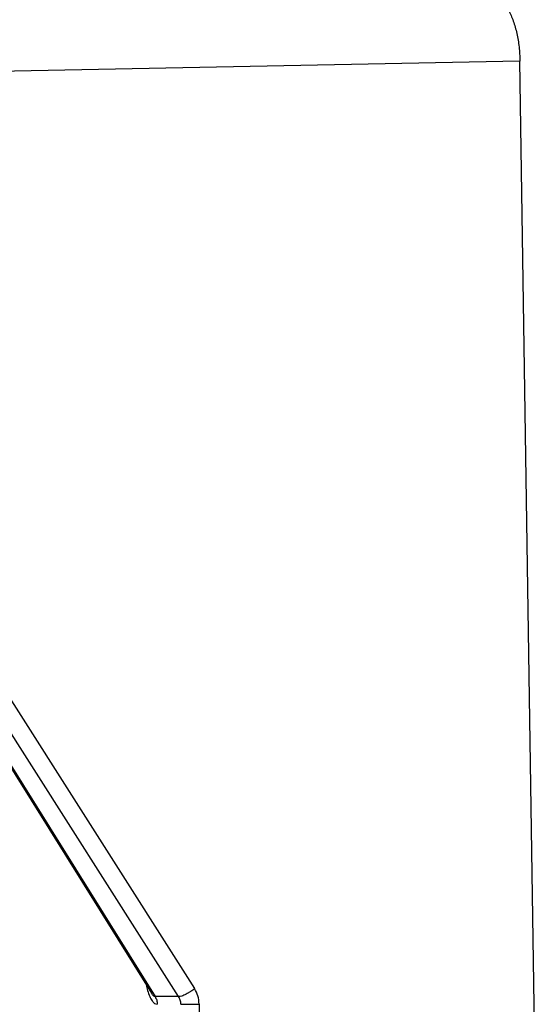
# Model space of a CAD drawing. Header units: millimetres. Extents: x 226 to 954, y 75 to 822.
# Tile 50 of 130: x 254 to 266, y 422 to 444. Entities that reach past the tile are written whole.
import ezdxf

# ---------------------------------------------------------------- set-up
doc = ezdxf.new("R2010")
doc.units = ezdxf.units.MM

msp = doc.modelspace()

# ---------------------------------------------------------------- linework, layer by layer
at = {"color": 179, "linetype": 'Continuous', "lineweight": 25}
for p, q in [((265.466, 442.721), (248.406, 442.381)), ((265.873, 415.774), (265.466, 442.721)), ((248.481, 437.452), (258.241, 422.112)), ((247.749, 437.292), (257.282, 422.013)), ((247.793, 437.275), (257.363, 421.936)), ((257.886, 421.936), (248.125, 437.275)), ((257.289, 422.001), (257.282, 422.014)), ((257.886, 421.936), (257.363, 421.936)), ((258.342, 421.77), (258.592, 405.226))]:
    msp.add_line(p, q, dxfattribs=at)
for points, knots in [([(264.642, 444.321), (264.694, 444.315), (264.799, 444.303), (264.952, 444.208), (265.093, 444.06), (265.218, 443.86), (265.322, 443.616), (265.4, 443.337), (265.452, 443.035), (265.461, 442.826), (265.466, 442.721)], [0, 0, 0, 0, 0.125, 0.250001, 0.375001, 0.5, 0.625002, 0.75, 0.875, 1, 1, 1, 1]), ([(258.241, 422.112), (258.213, 422.09), (258.169, 422.056), (258.102, 422.015), (258.05, 421.987), (258, 421.964), (257.94, 421.942), (257.907, 421.938), (257.886, 421.936)], [0, 0, 0, 0, 0.23965, 0.368484, 0.499997, 0.631514, 0.760344, 1, 1, 1, 1]), ([(258.342, 421.77), (258.336, 421.831), (258.326, 421.954), (258.27, 422.059), (258.241, 422.112)], [0, 0, 0, 0, 0.499994, 1, 1, 1, 1]), ([(257.363, 421.936), (257.377, 421.909), (257.405, 421.857), (257.41, 421.795), (257.413, 421.764)], [0, 0, 0, 0, 0.5, 1, 1, 1, 1]), ([(257.936, 421.764), (257.934, 421.795), (257.929, 421.857), (257.9, 421.909), (257.886, 421.936)], [0, 0, 0, 0, 0.499977, 1, 1, 1, 1]), ([(257.936, 421.764), (257.959, 421.764), (257.992, 421.765), (258.059, 421.765), (258.115, 421.766), (258.176, 421.767), (258.254, 421.768), (258.307, 421.769), (258.342, 421.77)], [0, 0, 0, 0, 0.239693, 0.368514, 0.500003, 0.631485, 0.760301, 1, 1, 1, 1])]:
    msp.add_open_spline(points, degree=3, knots=knots, dxfattribs=at)
at = {"color": 8, "linetype": 'Continuous', "lineweight": 25}
for points, knots in [([(257.166, 422.199), (257.176, 422.155), (257.197, 422.062), (257.241, 421.941), (257.293, 421.843), (257.351, 421.778), (257.391, 421.769), (257.411, 421.764)], [0, 0, 0, 0, 0.212475, 0.440564, 0.644698, 0.828343, 1, 1, 1, 1]), ([(257.362, 421.936), (257.357, 421.937), (257.347, 421.939), (257.321, 421.958), (257.302, 421.983), (257.289, 422.001)], [0, 0, 0, 0, 0.216167, 0.44788, 1, 1, 1, 1])]:
    msp.add_open_spline(points, degree=3, knots=knots, dxfattribs=at)

doc.saveas('drawing.dxf')
